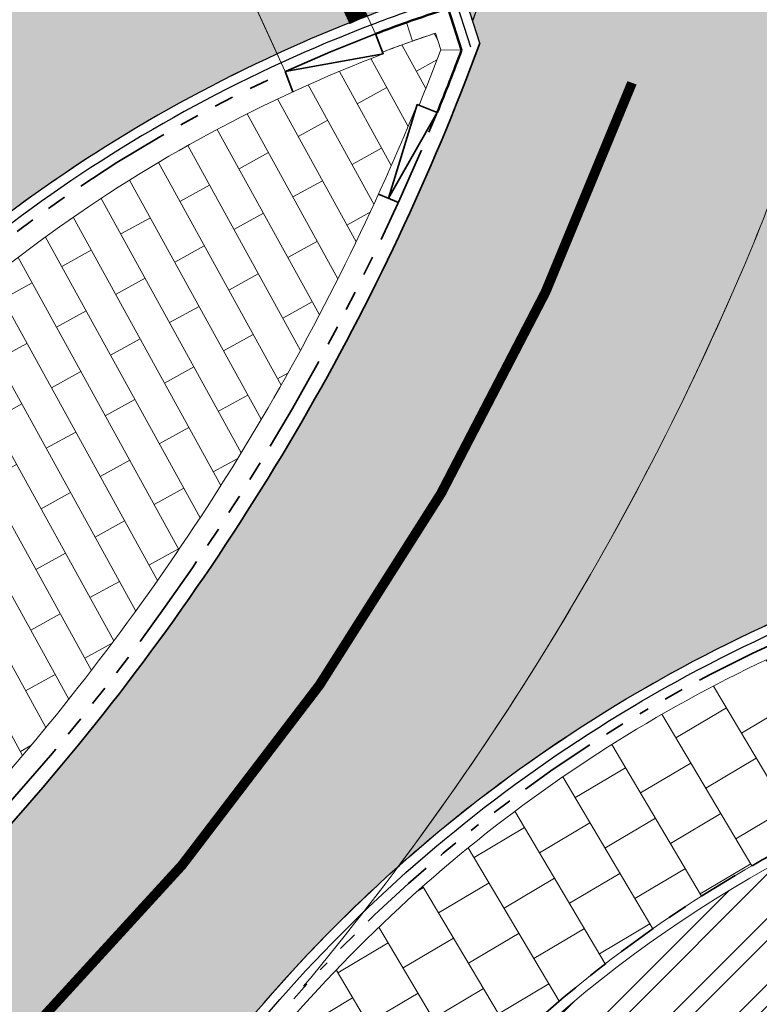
# Model space of a CAD drawing. Header units: metres. Extents: x 196674 to 197628, y 355499 to 356232.
# Tile 169 of 209: x 196717 to 196725, y 356110 to 356120. Entities that reach past the tile are written whole.
import ezdxf

# ---------------------------------------------------------------- set-up
doc = ezdxf.new("R2010")
doc.units = ezdxf.units.M
for name, pattern in [('VH-OPSLUITBAND-SO', [10, 4, -2, 2, -2]), ('VH-RIJWIELPADBAND-SO', [20, 8, -2, 2, -2, 0, -2, 2, -2]), ('VH-RWSBAND-SO', [24, 10, -2, 2, -2, 2, -2, 2, -2]), ('VW-30270_STREEP', [3, 0.3, -2.7])]:
    doc.linetypes.add(name, pattern=pattern)
doc.layers.get('0').update_dxf_attribs({"lineweight": 25})
doc.layers.get('Defpoints').update_dxf_attribs({"color": 231, "lineweight": 18})
for name, color, linetype, lineweight, true_color in [('N-WE-GR-HAAG_HAAGSOORT-V', 7, 'Continuous', 18, 0x67a552), ('N-WE-VH-GESLOTENVERHARDING_ASFALT_FIETSPAD-A-200', 7, 'Continuous', 5, 0xe98094), ('N-WE-VH-GESLOTENVERHARDING_ASFALT_RIJBAAN-V', 7, 'Continuous', 5, 0xd6d6d6), ('N-WE-VH-GESLOTENVERHARDING_PRINTBETON_DIK_HALFSTEENS_ROOD-A-200', 7, 'Continuous', 5, 0xff9999), ('N-WE-VH-GOOT-BSS-2_KF-G', 7, 'Continuous', 25, 0x82aee3), ('N-WE-VH-GOOT-TEGEL_150x300-G', 7, 'Continuous', 35, 0x2f85fe), ('N-WE-VH-KANTOPSLUITING_OPSLUITBAND_100X200-G', 150, 'VH-OPSLUITBAND-SO', 35, 0x007fff), ('N-WE-VH-KANTOPSLUITING_OPSLUITBAND_200X250-G', 7, 'Continuous', 50, 0x0029a5), ('N-WE-VH-KANTOPSLUITING_RIJWIELPADBAND_40 120-G', 7, 'VH-RIJWIELPADBAND-SO', 35, 0x7a1f00), ('N-WE-VH-KANTOPSLUITING_TROTTOIRBAND_RWS_110 220-G', 7, 'VH-RWSBAND-SO', 35, 0xff3838), ('N-WE-VH-KANTOPSLUITING_VERLAGINGSBAND_TROTTOIRBAND_RWS_110 220-G', 7, 'VH-RWSBAND-SO', 35, 0xff3838), ('N-WE-VH-KANTOPSLUITING_VERLOOPBAND_TROTTOIRBAND_RWS_110 220_OPSLUITBAND_200X250-G', 7, 'VH-RWSBAND-SO', 35, 0xff3838), ('N-WE-VW-MARKERING_DREMPEL-G', 7, 'Continuous', 13, 0xffffff), ('N-WE-VW-MARKERING_LANGS_STREEP_30270-G', 7, 'VW-30270_STREEP', 13, 0xffffff)]:
    doc.layers.add(name, color=color, linetype=linetype, lineweight=lineweight, true_color=true_color)
for name, color, linetype, lineweight in [('N-WE-VH-DREMPEL-G', 30, 'Continuous', 9), ('N-WE-VH-KANTOPSLUITING_ACHTERKANTBAND-G', 50, 'Continuous', 18), ('N-WE-VH-OPENVERHARDING_TEGEL_300x300_TROTTOIR-A', 251, 'Continuous', 15)]:
    doc.layers.add(name, color=color, linetype=linetype, lineweight=lineweight)
doc.layers.add('N-WE-VH-HULPLIJN-G', color=40, linetype='Continuous', lineweight=5, plot=False)

# ---------------------------------------------------------------- blocks, each defined once
blk = doc.blocks.new('*U120')
at = {"layer": 'Defpoints'}
blk.add_lwpolyline([(-2.74, 2.437047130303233e-16), (2.74, 0)], dxfattribs=at)
at = {"layer": 'N-WE-VH-DREMPEL-G'}
blk.add_lwpolyline([(-2.74, -1.000000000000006), (2.74, -1.000000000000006)], dxfattribs=at)
at = {"layer": 'N-WE-VW-MARKERING_DREMPEL-G'}
for points, const_width in [([(-2.74, -0.0999999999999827), (2.74, -0.09999999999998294)], 0.2), ([(-2.399999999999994, -0.1999999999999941), (-2.399999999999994, -0.3999999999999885)], 0.1), ([(-2.099999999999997, -0.1999999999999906), (-2.099999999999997, -0.7999999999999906)], 0.1), ([(-1.799999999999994, -0.1999999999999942), (-1.799999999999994, -0.3999999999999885)], 0.1), ([(-1.499999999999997, -0.1999999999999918), (-1.499999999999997, -0.7999999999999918)], 0.1), ([(-1.199999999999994, -0.1999999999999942), (-1.199999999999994, -0.3999999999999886)], 0.1), ([(-0.899999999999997, -0.1999999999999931), (-0.899999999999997, -0.799999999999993)], 0.1), ([(-0.5999999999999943, -0.1999999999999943), (-0.5999999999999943, -0.3999999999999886)], 0.1), ([(-0.2999999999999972, -0.1999999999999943), (-0.2999999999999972, -0.7999999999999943)], 0.1), ([(0, -0.1999999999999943), (0, -0.3999999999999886)], 0.1), ([(0.2999999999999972, -0.1999999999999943), (0.2999999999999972, -0.7999999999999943)], 0.1), ([(0.5999999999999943, -0.1999999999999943), (0.5999999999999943, -0.3999999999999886)], 0.1), ([(0.899999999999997, -0.1999999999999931), (0.899999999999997, -0.7999999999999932)], 0.1), ([(1.199999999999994, -0.1999999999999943), (1.199999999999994, -0.3999999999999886)], 0.1), ([(1.499999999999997, -0.1999999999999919), (1.499999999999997, -0.7999999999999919)], 0.1), ([(1.799999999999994, -0.1999999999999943), (1.799999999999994, -0.3999999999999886)], 0.1), ([(2.099999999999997, -0.1999999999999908), (2.099999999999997, -0.7999999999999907)], 0.1), ([(2.399999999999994, -0.1999999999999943), (2.399999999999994, -0.3999999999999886)], 0.1)]:
    blk.add_lwpolyline(points, dxfattribs=dict(at, const_width=const_width))

msp = doc.modelspace()

# ---------------------------------------------------------------- hatches: boundary and pattern name
at = {"layer": 'N-WE-GR-HAAG_HAAGSOORT-V'}
h = msp.add_hatch(dxfattribs=at)
h.set_pattern_fill('ANSI32', color=256, scale=0.05)
h.set_pattern_definition([(45, (0, 0), (-0.3367596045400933, 0.3367596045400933), []), (45, (0.2245065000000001, 0), (-0.3367596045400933, 0.3367596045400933), [])])
edge = h.paths.add_edge_path()
edge.add_line((196711.89, 356099.587), (196712.37, 356099.941))
edge.add_line((196712.37, 356099.941), (196719.065, 356102.474))
edge.add_line((196719.065, 356102.474), (196718.403, 356104.584))
edge.add_line((196718.403, 356104.584), (196725.845, 356107.608))
edge.add_line((196725.845, 356107.608), (196725.181, 356109.349))
edge.add_line((196725.181, 356109.349), (196731.603, 356111.516))
edge.add_line((196731.603, 356111.516), (196733.4733774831, 356112.304595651))
edge.add_arc((196731.2338909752, 356099.7020284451), 12.799999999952, 79.9236764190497, 92.24070888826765)
edge.add_arc((196731.2338909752, 356099.7020284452), 12.79999999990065, 92.24070888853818, 110.2589846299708)
edge.add_line((196726.801709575, 356111.7101826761), (196726.7393820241, 356111.879047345))
edge.add_arc((196731.233890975, 356099.7020284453), 12.97999999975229, 110.2589846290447, 139.133363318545)
edge.add_arc((196696.7938970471, 356129.499802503), 32.56141544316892, 296.160404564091, 319.1333633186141, ccw=False)
edge.add_arc((196696.7938970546, 356129.4998024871), 32.56141542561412, 291.40633391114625, 296.1604045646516, ccw=False)
edge.add_line((196708.6781529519, 356099.1846208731), (196708.8583567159, 356099.1946054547))
edge.add_line((196708.8583567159, 356099.1946054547), (196709.9897234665, 356098.8868739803))
edge.add_line((196709.9897234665, 356098.8868739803), (196710.8138123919, 356098.280671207))
edge.add_line((196710.8138123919, 356098.280671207), (196711.8892506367, 356097.3076394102))
edge.add_line((196711.8892506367, 356097.3076394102), (196712.0338836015, 356096.6955946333))
edge.add_line((196712.0338836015, 356096.6955946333), (196713.5704951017, 356098.3292735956))
edge.add_line((196713.5704951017, 356098.3292735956), (196713.202727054, 356098.3680391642))
edge.add_line((196713.202727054, 356098.3680391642), (196711.89, 356099.587))
at = {"layer": 'N-WE-VH-GESLOTENVERHARDING_ASFALT_FIETSPAD-A-200'}
h = msp.add_hatch(color=256, dxfattribs=at)
h.dxf.hatch_style = 1
edge = h.paths.add_edge_path()
edge.add_arc((196731.2338909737, 356099.7020284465), 15.1999999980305, 131.7408709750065, 139.133363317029, ccw=False)
edge.add_arc((196697.4411228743, 356128.7620696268), 29.5695673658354, 323.1867188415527, 336.9266482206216)
edge.add_arc((196698.8433177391, 356127.9968778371), 27.98008317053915, 337.2429147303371, 340.1399088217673)
edge.add_arc((196727.3792191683, 356118.7028707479), 2.229987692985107, 161.9663176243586, 185.4426574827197, ccw=False)
edge.add_line((196725.2587803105, 356119.3932215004), (196725.4140313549, 356119.8828110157))
edge.add_arc((196726.5611422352, 356119.5304807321), 1.200000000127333, 130.1943875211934, 162.9258801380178, ccw=False)
edge.add_line((196725.7866827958, 356120.4471118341), (196725.8105812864, 356120.5291617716))
edge.add_arc((196726.2178682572, 356105.4993566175), 15.03532259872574, 91.55225664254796, 106.482259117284)
edge.add_arc((196711.2382663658, 356123.5111628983), 11.30065164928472, 340.2254881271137, 341.4541680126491, ccw=False)
edge.add_line((196721.8725340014, 356119.6879339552), (196721.9462867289, 356119.458522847))
edge.add_line((196721.9462867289, 356119.458522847), (196721.8997151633, 356119.3337695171))
edge.add_arc((196698.3613330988, 356128.1919335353), 25.14999999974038, 320.158372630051, 339.3772508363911, ccw=False)
edge.add_arc((196696.7938970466, 356129.4998025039), 27.19141544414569, 279.57550743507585, 320.15837262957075, ccw=False)
edge.add_arc((196701.9575508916, 356098.8908797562), 3.850000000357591, 99.57550742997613, 139.3748385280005)
edge.add_arc((196696.7938970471, 356129.49980251), 28.19141545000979, 266.8068283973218, 274.56052429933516, ccw=False)
edge.add_arc((196695.2614420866, 356102.0311010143), 0.6799999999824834, 184.1388619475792, 266.80682839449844, ccw=False)
edge.add_line((196694.5832154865, 356101.9820227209), (196694.3109379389, 356101.5533046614))
edge.add_arc((196704.6027978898, 356095.3177957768), 12.03345138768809, 148.789667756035, 160.9998374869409)
edge.add_arc((196693.5759747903, 356098.5954689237), 0.7299999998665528, 84.05548302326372, 118.74067233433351, ccw=False)
edge.add_arc((196696.7938970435, 356129.4998024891), 30.34141542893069, 264.0554830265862, 267.3054934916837)
edge.add_arc((196695.2641030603, 356096.9943652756), 2.199999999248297, 63.50519405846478, 87.30549349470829, ccw=False)
edge.add_arc((196697.1007583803, 356123.9990137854), 25.05030610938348, 268.0435850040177, 291.0453091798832)
edge.add_arc((196696.7938970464, 356129.4998025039), 30.34141544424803, 287.8542538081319, 319.133363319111)
h = msp.add_hatch(color=256, dxfattribs=at)
h.dxf.hatch_style = 1
edge = h.paths.add_edge_path()
edge.add_arc((196727.3605982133, 356118.7162636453), 2.212772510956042, 185.8336144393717, 222.0337129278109, ccw=False)
edge.add_arc((196699.6217164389, 356127.6932584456), 27.14484100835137, 337.19833478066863, 340.18448877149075, ccw=False)
edge.add_arc((196697.4411228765, 356128.7620696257), 29.56956736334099, 323.1867188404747, 336.9266482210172, ccw=False)
edge.add_arc((196731.2338909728, 356099.7020284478), 15.1999999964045, 123.3000528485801, 131.7408709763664, ccw=False)
edge.add_arc((196731.2338909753, 356099.7020284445), 15.20000000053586, 110.2589846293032, 123.3000528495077, ccw=False)
edge.add_arc((196731.2338909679, 356099.7020284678), 15.1999999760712, 107.4667423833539, 110.25898463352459, ccw=False)
edge.add_line((196726.6715781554, 356114.2011767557), (196725.7170592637, 356117.234662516))
at = {"layer": 'N-WE-VH-GESLOTENVERHARDING_ASFALT_RIJBAAN-V'}
h = msp.add_hatch(color=256, dxfattribs=at)
h.dxf.hatch_style = 1
edge = h.paths.add_edge_path()
edge.add_line((196720.6217183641, 356133.0637119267), (196720.6440796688, 356133.2779338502))
edge.add_arc((196727.0648215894, 356143.651650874), 12.19999720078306, 208.3553505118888, 238.2448441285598, ccw=False)
edge.add_arc((196696.5191784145, 356132.4575928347), 20.53219022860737, -43.99328353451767, 15.247691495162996, ccw=False)
edge.add_line((196711.2904718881, 356118.1964664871), (196714.6257510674, 356115.372877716))
edge.add_arc((196726.2124964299, 356105.5348224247), 15.20000000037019, 114.64963585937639, 139.6661324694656, ccw=False)
edge.add_line((196719.8730580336, 356119.3497245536), (196717.5923023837, 356124.3199465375))
edge.add_arc((196717.274490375, 356124.9771341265), 0.7299999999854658, 160.1802403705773, 295.8081344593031, ccw=False)
edge.add_arc((196696.5191779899, 356132.4575930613), 21.33219069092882, 340.1802403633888, 347.1717170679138)
edge.add_arc((196718.488780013, 356127.4546357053), 1.199853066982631, 84.0332118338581, 167.1633214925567, ccw=False)
edge.add_line((196718.6135070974, 356128.6479883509), (196720.1441108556, 356128.4882180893))
edge.add_line((196720.1441108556, 356128.4882180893), (196720.6217183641, 356133.0637119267))
edge = h.paths.add_edge_path()
edge.add_arc((196698.3613341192, 356128.1919337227), 24.99999896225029, 9.589810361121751, 10.67873358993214)
edge.add_arc((196722.3105754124, 356133.2133569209), 0.7300000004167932, 245.5125352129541, 327.8114519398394, ccw=False)
edge.add_arc((196727.0648233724, 356143.6516530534), 12.19999999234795, 238.2448423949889, 245.51253493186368, ccw=False)
edge.add_line((196720.6440796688, 356133.2779338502), (196720.6217183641, 356133.0637119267))
edge.add_line((196720.6217183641, 356133.0637119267), (196720.1441108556, 356128.4882180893))
edge.add_line((196720.1441108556, 356128.4882180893), (196721.138706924, 356128.384398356))
edge.add_line((196721.138706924, 356128.384398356), (196723.361301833, 356128.1523954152))
edge.add_arc((196698.3613331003, 356128.1919335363), 24.99999999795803, 359.909385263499, 369.5898103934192)
edge = h.paths.add_edge_path()
edge.add_line((196723.188187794, 356125.2547093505), (196722.9484657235, 356125.2797324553))
edge.add_arc((196721.9310322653, 356115.5326903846), 9.799999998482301, 84.04082896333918, 110.4274289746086)
edge.add_arc((196721.9343352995, 356115.5244751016), 9.808851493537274, 110.4287608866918, 116.2740274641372)
edge.add_line((196717.5923023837, 356124.3199465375), (196719.8730580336, 356119.3497245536))
edge.add_arc((196726.2124964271, 356105.5348224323), 15.19999999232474, 110.87745217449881, 114.64963586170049, ccw=False)
edge.add_arc((196726.212496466, 356105.5348223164), 15.20000011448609, 107.0680182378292, 110.877452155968, ccw=False)
edge.add_line((196721.7511935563, 356120.0653687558), (196721.8727451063, 356119.6872773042))
edge.add_arc((196716.5701194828, 356121.6482220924), 5.65359557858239, 339.7052846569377, 342.1695675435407)
edge.add_arc((196698.3613330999, 356128.1919335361), 24.99999999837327, 340.6708866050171, 353.2527941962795)
at = {"layer": 'N-WE-VH-GESLOTENVERHARDING_PRINTBETON_DIK_HALFSTEENS_ROOD-A-200', "true_color": 0xffffff}
h = msp.add_hatch(dxfattribs=at)
h.set_pattern_fill('AVH-BSS_DIKFORMAAT_HALFST-SO', scale=0.5, angle=208.8253662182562, pattern_type=2)
h.set_pattern_definition([(208.8253662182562, (0, 0), (-0.657248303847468, -0.9523948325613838), [0.345, -0.345]), (298.8253662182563, (0, 0), (0.302252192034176, 0.1663388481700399), [])])
edge = h.paths.add_edge_path()
edge.add_arc((196698.3613330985, 356128.1919335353), 24.77999999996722, 320.1583726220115, 337.8095057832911)
edge.add_line((196721.3059592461, 356118.8328453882), (196721.3243225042, 356118.8253468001))
edge.add_arc((196698.5905545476, 356128.1085369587), 24.55609547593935, 337.7876618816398, 339.2085900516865)
edge.add_line((196721.5475302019, 356119.391938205), (196721.4928234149, 356119.5621060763))
edge.add_arc((196726.2124964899, 356105.5348222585), 14.80000017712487, 108.5962226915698, 110.8270821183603)
edge.add_line((196720.9503743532, 356119.3677567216), (196720.9574853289, 356119.3490635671))
edge.add_arc((196726.2124964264, 356105.5348224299), 14.77999999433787, 110.8270821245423, 140.9434344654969)
edge.add_arc((196696.5851430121, 356129.5750492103), 23.37380157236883, 283.1441318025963, 320.9434344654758, ccw=False)
edge.add_arc((196704.5791681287, 356095.3422385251), 11.77999999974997, 103.1441318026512, 144.3267851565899)
edge.add_arc((196695.2614420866, 356102.0311010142), 0.3100000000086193, 144.3267851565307, 266.8068283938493)
edge.add_arc((196696.7938970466, 356129.4998024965), 27.82141543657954, 266.8068283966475, 274.2555917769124)
edge.add_arc((196701.9575508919, 356098.8908797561), 4.220000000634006, 99.57550743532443, 137.2560410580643, ccw=False)
edge.add_arc((196696.7938970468, 356129.4998025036), 26.82141544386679, 279.575507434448, 320.1583726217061)
at = {"layer": 'N-WE-VH-OPENVERHARDING_TEGEL_300x300_TROTTOIR-A'}
h = msp.add_hatch(dxfattribs=at)
h.set_pattern_fill('AVH-TEGEL_300X300_HALFST', color=256, scale=2, angle=30.69276744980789, pattern_type=2)
h.set_pattern_definition([(30.69276744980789, (0, 0), (0.3628197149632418, 0.5642356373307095), [0.6, -0.6]), (120.6927674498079, (0, 0), (-0.5159500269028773, -0.3062606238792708), [])])
edge = h.paths.add_edge_path()
edge.add_line((196726.7047556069, 356111.9728610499), (196726.1091812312, 356113.5864567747))
edge.add_line((196726.1091812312, 356113.5864567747), (196726.0814800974, 356113.6615077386))
edge.add_arc((196731.2338909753, 356099.7020284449), 14.88000000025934, 110.2589846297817, 139.1333633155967)
edge.add_line((196719.9811201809, 356109.438020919), (196721.3423424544, 356108.2602798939))
edge.add_arc((196731.2338909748, 356099.7020284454), 13.07999999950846, 110.25898462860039, 139.1333633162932, ccw=False)

# ---------------------------------------------------------------- linework, layer by layer
at = {"layer": 'N-WE-VH-DREMPEL-G', "flags": 128}
for points in [[(196718.5106293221, 356124.7164174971), (196720.8792645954, 356119.5546882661)], [(196717.5088652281, 356124.5017727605), (196719.9564716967, 356119.1679495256)]]:
    msp.add_lwpolyline(points, dxfattribs=at)
at = {"layer": 'N-WE-VH-GOOT-BSS-2_KF-G', "ltscale": 0.2, "flags": 128}
for points in [[(196721.9462867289, 356119.458522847), (196721.7511935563, 356120.0653687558, 0.01079111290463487), (196721.1283646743, 356119.8593330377, 0.005831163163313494), (196720.7956674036, 356119.7368632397, 0.1319453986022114), (196714.4093274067, 356115.1121498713, -0.1664425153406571), (196701.8048702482, 356107.2226118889, 0.1816460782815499), (196694.6686019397, 356102.4570592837, 0.0837755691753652), (196692.8760458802, 356098.8021350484, 0.006967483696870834), (196692.8677248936, 356098.7726305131), (196691.6556933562, 356094.2338465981), (196690.8787561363, 356079.2522129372), (196687.1949569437, 356063.7116285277), (196679.0289274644, 356040.7856023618), (196677.7577196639, 356034.9823416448), (196677.5908181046, 356034.2204101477)], [(196721.8545284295, 356119.4172074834), (196721.6862969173, 356119.9404990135, 0.009157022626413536), (196721.1618129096, 356119.7650928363, 0.00572199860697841), (196720.8374653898, 356119.6457770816, 0.1320564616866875), (196714.4869798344, 356115.0491411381, -0.1664425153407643), (196701.827610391, 356107.1252317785, 0.1816460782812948), (196694.7498360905, 356102.3987410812, 0.08377556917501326), (196692.9719039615, 356098.7736529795, 0.006967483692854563), (196692.9643394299, 356098.7468306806), (196691.7550156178, 356094.2181865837), (196690.9781241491, 356079.2374351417), (196687.2911784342, 356063.6837425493), (196679.1252557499, 356040.7580162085), (196677.8554035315, 356034.960943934), (196677.6885019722, 356034.1990124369)], [(196700.4420057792, 356096.0994017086, -0.1833986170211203), (196706.0964763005, 356100.6196447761, 0.1373346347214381), (196719.7391251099, 356109.6473971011, -0.1390577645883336), (196726.6715781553, 356114.2011767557, -0.1266591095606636)], [(196700.5429784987, 356096.0736309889, -0.1826522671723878), (196706.1271359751, 356100.524460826, 0.1373346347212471), (196719.8147485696, 356109.5819670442, -0.1390577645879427), (196726.7015933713, 356114.105787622, -0.1266591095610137)]]:
    msp.add_lwpolyline(points, format="xyb", dxfattribs=at)
at = {"layer": 'N-WE-VH-GOOT-TEGEL_150x300-G', "ltscale": 0.2, "flags": 128}
msp.add_lwpolyline([(196694.5832154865, 356101.9820227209, 0.3772102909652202), (196695.2235643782, 356101.3521567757, 0.03384479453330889), (196699.0354569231, 356101.3976439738, -0.1754243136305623), (196701.3171140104, 356102.6872386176, 0.1789504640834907), (196717.6719623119, 356112.0791405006, 0.08538848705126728), (196721.9462867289, 356119.458522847)], format="xyb", dxfattribs=at)
at = {"layer": 'N-WE-VH-HULPLIJN-G', "flags": 128}
for points in [[(196720.6217183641, 356133.0637119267), (196720.6440796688, 356133.2779338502, -0.131161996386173), (196716.3285928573, 356137.857401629, -0.2644026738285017), (196711.2904718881, 356118.1964664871), (196714.6257510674, 356115.372877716, -0.1095906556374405), (196719.8730580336, 356119.3497245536), (196717.5923023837, 356124.3199465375, -0.6721487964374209), (196716.5877327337, 356125.2246496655, 0.03051553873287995), (196717.3189144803, 356127.7212103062, -0.3795154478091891), (196718.6135070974, 356128.6479883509), (196720.1441108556, 356128.4882180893)], [(196723.188187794, 356125.2547093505), (196722.9484657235, 356125.2797324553, 0.1156446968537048), (196718.5106293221, 356124.7164174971), (196718.5106293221, 356124.7164174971, 0.02551031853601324), (196717.5923023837, 356124.3199465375), (196719.8730580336, 356119.3497245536, -0.01646074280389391), (196720.7956674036, 356119.7368632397, -0.01662332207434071), (196721.7511935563, 356120.0653687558), (196721.8727451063, 356119.6872773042, 0.01075287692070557), (196721.9521552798, 356119.917085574, 0.05495414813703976)], [(196719.7391251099, 356109.6473971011, -0.03226702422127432), (196721.1142966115, 356111.0437130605, 0.06002368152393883), (196724.6452393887, 356117.173482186, 0.01264119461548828), (196725.1592850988, 356118.491357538, -0.1027946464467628), (196725.2587803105, 356119.3932215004), (196725.4140313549, 356119.8828110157, -0.1437970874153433), (196725.7866827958, 356120.4471118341), (196725.8105812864, 356120.5291617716, 0.06523673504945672), (196721.9520699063, 356119.9168421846, -0.005361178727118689), (196721.8725340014, 356119.6879339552), (196721.9462867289, 356119.458522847), (196721.8997151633, 356119.3337695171, -0.08405529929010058), (196717.6719623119, 356112.0791405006, -0.1789504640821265), (196701.3171140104, 356102.6872386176, 0.1754243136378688), (196699.0354569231, 356101.3976439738, -0.03384479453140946), (196695.2235643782, 356101.3521567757, -0.3772102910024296), (196694.5832154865, 356101.9820227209), (196694.3109379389, 356101.5533046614, 0.05332738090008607), (196693.2249571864, 356099.2355366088, -0.152508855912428), (196693.6515775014, 356099.3215434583, 0.01418179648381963), (196695.3675265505, 356099.1919329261, -0.1042233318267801), (196696.2455597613, 356098.963309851, 0.1007023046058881), (196706.0964763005, 356100.6196447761, 0.1373346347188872)], [(196717.3878695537, 356112.3161875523, 0.07717024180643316), (196721.3059592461, 356118.8328453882), (196721.3243225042, 356118.8253468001, 0.006200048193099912), (196721.5475302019, 356119.391938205), (196721.4928234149, 356119.5621060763, 0.009734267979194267), (196720.9503743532, 356119.3677567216), (196720.9574853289, 356119.3490635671, 0.1321690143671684), (196714.7354675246, 356114.8475130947, -0.1664425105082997), (196701.9003791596, 356106.813615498, 0.181652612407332), (196695.009611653, 356102.2118810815, 0.591869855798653), (196695.2441743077, 356101.7215823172, 0.03251281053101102), (196698.8584078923, 356101.7550921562, -0.1659099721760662), (196701.2555655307, 356103.0520834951, 0.1789504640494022)], [(196725.7170592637, 356117.234662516, -0.1592795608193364), (196725.1592850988, 356118.491357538, -0.01303029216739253), (196724.6452393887, 356117.173482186, -0.06002368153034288), (196721.1142966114, 356111.0437130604, -0.03684667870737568), (196722.888732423, 356112.4062926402, -0.05696388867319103), (196725.9706755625, 356113.9617115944, -0.01218405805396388), (196726.6715781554, 356114.2011767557)], [(196726.7047556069, 356111.9728610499), (196726.1091812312, 356113.5864567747), (196726.0814800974, 356113.6615077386, 0.1266591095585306), (196719.9811201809, 356109.438020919), (196721.3423424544, 356108.2602798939, -0.1266591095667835)]]:
    msp.add_lwpolyline(points, format="xyb", close=True, dxfattribs=at)
for points in [[(196720.9574853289, 356119.3490635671), (196720.9503743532, 356119.3677567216)], [(196721.3059592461, 356118.8328453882), (196721.3243225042, 356118.8253468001)]]:
    msp.add_lwpolyline(points, dxfattribs=at)
at = {"layer": 'N-WE-VH-HULPLIJN-G'}
msp.add_arc((196697.4411228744, 356128.7620696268), 29.56956736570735, 320.1535039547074, 336.9266482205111, dxfattribs=at)
at = {"layer": 'N-WE-VH-KANTOPSLUITING_ACHTERKANTBAND-G', "flags": 128}
for points in [[(196721.2565010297, 356119.4803632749), (196721.1952611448, 356119.6708526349)], [(196721.5475302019, 356119.391938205), (196721.7593271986, 356119.3866015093)]]:
    msp.add_lwpolyline(points, dxfattribs=at)
for points in [[(196721.2565010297, 356119.4803632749, -0.004224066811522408), (196721.4928234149, 356119.5621060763), (196721.5475302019, 356119.391938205)], [(196720.9503743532, 356119.3677567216, -0.00550997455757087), (196721.2565010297, 356119.4803632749, -0.00550997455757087)], [(196721.3059592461, 356118.8328453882, -0.07717024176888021), (196717.3878695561, 356112.3161875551, -0.1789504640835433), (196701.2555655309, 356103.0520834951, 0.1659099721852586), (196698.8584078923, 356101.7550921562, -0.0325128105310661), (196695.2441743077, 356101.7215823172, -0.591869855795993), (196695.009611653, 356102.2118810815, -0.1816526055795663), (196701.9003788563, 356106.8136154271, 0.1664425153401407), (196714.7354676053, 356114.8475131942, -0.1321690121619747), (196720.9574853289, 356119.3490635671)], [(196721.3243225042, 356118.8253468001, 0.006200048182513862), (196721.5475302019, 356119.391938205, 0.005258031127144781)], [(196681.3639597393, 356030.7317389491), (196682.5314625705, 356036.1916263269, -0.05881643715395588), (196687.9630500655, 356052.1449354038, 0.05199837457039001), (196693.2895677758, 356067.1192863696), (196699.621914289, 356093.2387347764, -0.2610304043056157), (196706.1945872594, 356100.3150561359, 0.1373346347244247), (196719.9811201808, 356109.4380209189, -0.1266591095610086), (196726.0814800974, 356113.6615077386)], [(196693.9711049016, 356060.1410176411), (196693.3494461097, 356060.4384918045, 0.02065364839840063), (196695.1360771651, 356066.6716223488), (196701.4684236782, 356092.7910707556, -0.2558529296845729), (196706.6301040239, 356098.4576250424, 0.1384412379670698), (196721.417965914, 356108.1948498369, -0.1266591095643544), (196726.7393820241, 356111.879047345)]]:
    msp.add_lwpolyline(points, format="xyb", dxfattribs=at)
at = {"layer": 'N-WE-VH-KANTOPSLUITING_OPSLUITBAND_100X200-G', "ltscale": 0.1, "flags": 128}
msp.add_lwpolyline([(196693.9279405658, 356060.0508132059), (196693.2267267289, 356060.3863557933, 0.02093475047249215), (196695.0388924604, 356066.6951836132), (196701.3712389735, 356092.8146320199, -0.2610304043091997), (196706.7464614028, 356098.6017450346, 0.1373346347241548), (196721.3423424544, 356108.2602798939, -0.1266591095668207), (196726.7047556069, 356111.9728610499)], format="xyb", dxfattribs=at)
at = {"layer": 'N-WE-VH-KANTOPSLUITING_OPSLUITBAND_200X250-G', "ltscale": 0.1, "flags": 128}
for points in [[(196721.1952611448, 356119.6708526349, -0.007501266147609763), (196721.6216003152, 356119.815007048), (196721.7593271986, 356119.3866015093)], [(196720.8792645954, 356119.5546882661, -0.005611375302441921), (196721.1952611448, 356119.6708526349, -0.005611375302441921)], [(196721.509664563, 356118.7497542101, 0.006840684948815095), (196721.7593271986, 356119.3866015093, 0.006840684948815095)]]:
    msp.add_lwpolyline(points, format="xyb", dxfattribs=at)
at = {"layer": 'N-WE-VH-KANTOPSLUITING_RIJWIELPADBAND_40 120-G', "ltscale": 0.1, "flags": 128}
msp.add_lwpolyline([(196700.6440381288, 356096.0478380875, -0.1818905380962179), (196706.1577956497, 356100.4292768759, 0.1373346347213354), (196719.8903720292, 356109.5165369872, -0.12665910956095), (196726.0399283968, 356113.7740841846)], format="xyb", dxfattribs=at)
at = {"layer": 'N-WE-VH-KANTOPSLUITING_TROTTOIRBAND_RWS_110 220-G', "ltscale": 0.1, "flags": 128}
msp.add_lwpolyline([(196720.8792645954, 356119.5546882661, 0.1321690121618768), (196714.5646322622, 356114.9861324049, -0.1664425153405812), (196701.8503505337, 356107.0278516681, 0.1816526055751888), (196694.8308932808, 356102.3401766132, 0.5918698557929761), (196695.231919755, 356101.5019238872, 0.03329954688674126), (196698.9626290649, 356101.5423780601, -0.1714047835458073), (196701.2921619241, 356102.8351487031, 0.1789504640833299), (196717.556789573, 356112.1752406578, 0.07717024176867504), (196721.509664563, 356118.7497542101, 0.07717024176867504)], format="xyb", dxfattribs=at)
at = {"layer": 'N-WE-VH-KANTOPSLUITING_VERLAGINGSBAND_TROTTOIRBAND_RWS_110 220-G', "flags": 128}
for points in [[(196721.3059592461, 356118.8328453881), (196721.5096645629, 356118.7497542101), (196721.0115986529, 356117.8729233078), (196721.3059594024, 356118.8328453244)], [(196721.1134513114, 356117.8313777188), (196720.9097459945, 356117.9144688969)]]:
    msp.add_lwpolyline(points, dxfattribs=at)
at = {"layer": 'N-WE-VH-KANTOPSLUITING_VERLOOPBAND_TROTTOIRBAND_RWS_110 220_OPSLUITBAND_200X250-G', "flags": 128}
msp.add_lwpolyline([(196720.8792645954, 356119.5546882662), (196720.9574853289, 356119.3490635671), (196719.9564716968, 356119.1679495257), (196720.0346924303, 356118.9623248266)], dxfattribs=at)
at = {"layer": 'N-WE-VW-MARKERING_LANGS_STREEP_30270-G', "const_width": 0.1, "flags": 128}
msp.add_lwpolyline([(196723.5019959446, 356119.0535763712, -0.0868994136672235), (196718.9004715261, 356111.0540721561, -0.1846193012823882), (196700.959001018, 356101.0112519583)], format="xyb", dxfattribs=at)

# ---------------------------------------------------------------- block references
at = {"rotation": 294.6496358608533}
msp.add_blockref('*U120', (196719.6531289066, 356122.2266827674), dxfattribs=at)

doc.saveas('drawing.dxf')
